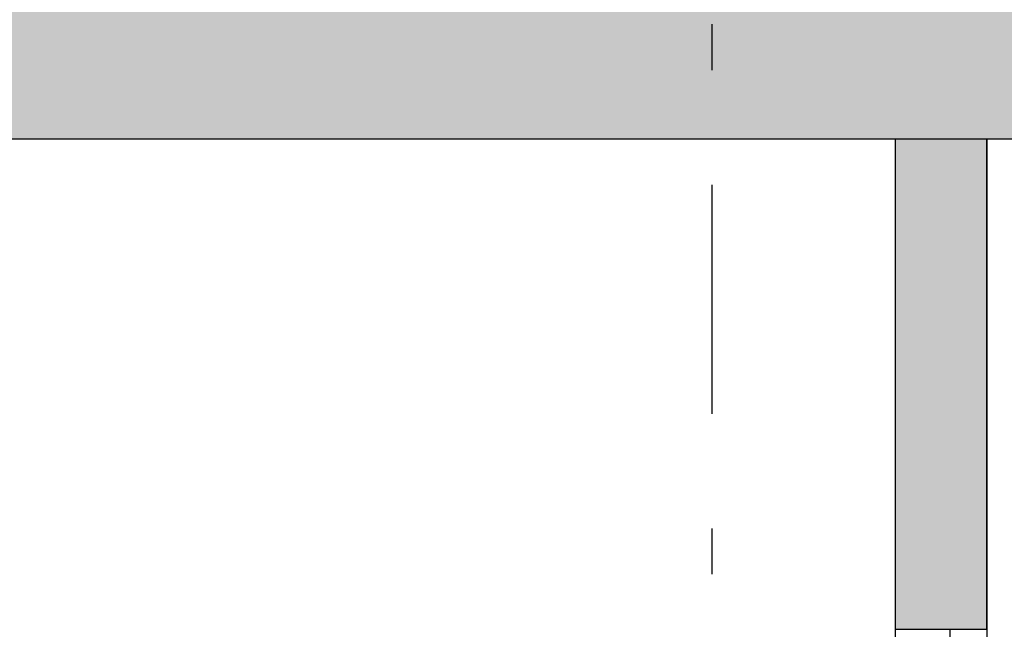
# Model space of a CAD drawing. Extents: x 2 to 87, y -108 to 11.
# Tile 57 of 256: x 25.92 to 28.07, y -76.48 to -75.15. Entities that reach past the tile are written whole.
import ezdxf

# ---------------------------------------------------------------- set-up
doc = ezdxf.new("R2010")
doc.units = 0
doc.header["$MEASUREMENT"] = 0
doc.linetypes.add('DASHDOT', pattern=[1, 0.5, -0.25, 0, -0.25])
for name, color, linetype in [('13', 7, 'CONTINUOUS'), ('2', 7, 'CONTINUOUS'), ('25', 7, 'CONTINUOUS'), ('30', 7, 'CONTINUOUS'), ('5', 7, 'CONTINUOUS'), ('6', 7, 'CONTINUOUS')]:
    doc.layers.add(name, color=color, linetype=linetype)

msp = doc.modelspace()

# ---------------------------------------------------------------- linework, layer by layer
at = {"layer": '13', "color": 62, "linetype": 'Continuous'}
msp.add_line((28.0276, -76.4775), (28.0276, -78.1075), dxfattribs=at)
at = {"layer": '2', "color": 62, "linetype": 'Continuous'}
for p, q in [((19.9776, -75.4075), (27.8276, -75.4075)), ((28.0276, -75.4075), (32.9476, -75.4075))]:
    msp.add_line(p, q, dxfattribs=at)
at = {"layer": '25', "color": 62, "linetype": 'Continuous'}
for p, q in [((19.9776, -75.4075), (49.5276, -75.4075)), ((27.8276, -75.4075), (28.0276, -75.4075)), ((27.8276, -75.4075), (27.8276, -76.3965)), ((28.0276, -75.4075), (28.0276, -76.3965)), ((27.8276, -76.3965), (27.8276, -76.4775)), ((28.0276, -76.3965), (28.0276, -76.4775)), ((27.8276, -76.4775), (28.0276, -76.4775))]:
    msp.add_line(p, q, dxfattribs=at)
for points in [[(19.9776, -75.0075), (19.9776, -75.4075), (49.6276, -75.4075)], [(19.9776, -75.0075), (49.6276, -75.0075), (49.6276, -75.4075)], [(19.9776, -75.4075), (19.9776, -75.4075), (49.5276, -75.4075)], [(27.8276, -75.4075), (27.8276, -75.4075), (28.0276, -75.4075)], [(27.8276, -75.4075), (27.8276, -76.3965), (28.0276, -76.3965)], [(27.8276, -75.4075), (28.0276, -75.4075), (28.0276, -76.3965)], [(27.8276, -76.3965), (27.8276, -76.4775), (28.0276, -76.4775)], [(27.8276, -76.3965), (28.0276, -76.3965), (28.0276, -76.4775)], [(27.8276, -76.4775), (27.8276, -76.4775), (28.0276, -76.4775)]]:
    msp.add_solid(points, dxfattribs=at)
at = {"layer": '30', "color": 62, "linetype": 'Continuous'}
for p, q in [((27.8276, -76.4775), (27.8276, -76.4995)), ((27.9476, -76.5175), (27.9476, -76.4775))]:
    msp.add_line(p, q, dxfattribs=at)
at = {"layer": '5', "color": 7, "linetype": 'DASHDOT'}
msp.add_line((27.4276, -7.3075), (27.4276, -96.5075), dxfattribs=at)
at = {"layer": '6', "color": 62, "linetype": 'Continuous'}
for p, q in [((27.8276, -75.4075), (27.8276, -76.4775)), ((28.0276, -76.4775), (28.0276, -75.4075)), ((27.8276, -76.4775), (28.0276, -76.4775))]:
    msp.add_line(p, q, dxfattribs=at)

doc.saveas('drawing.dxf')
